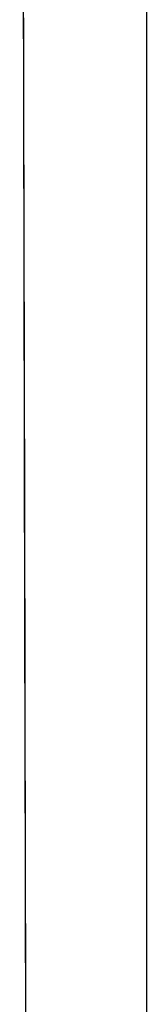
# Model space of a CAD drawing. Header units: metres. Extents: x 209848 to 209928, y 1182430 to 1182563.
# Tile 173 of 256: x 209852.8639 to 209852.9197, y 1182476.8805 to 1182477.313. Entities that reach past the tile are written whole.
import ezdxf

# ---------------------------------------------------------------- set-up
doc = ezdxf.new("R2010")
doc.units = ezdxf.units.M
doc.header["$MEASUREMENT"] = 0
doc.linetypes.add('DGN Style 2', pattern=[15.036391, 9.021834, -6.014556])
doc.layers.get('0').update_dxf_attribs({"color": 254})

# ---------------------------------------------------------------- blocks, each defined once
blk = doc.blocks.new('*U2')
at = {"color": 40, "linetype": 'Continuous'}
for p, q in [((1.575, -21.74085), (1.575, -21.83936)), ((1.575, -21.83936), (1.575, -21.93787)), ((1.575, -21.93787), (1.575, -22.03633)), ((1.575, -22.03633), (1.575, -22.13478)), ((1.575, -22.13478), (1.575, -22.23317))]:
    blk.add_line(p, q, dxfattribs=at)
blk = doc.blocks.new('*U3')
at = {"color": 40, "linetype": 'Continuous'}
for p, q in [((1.575, -21.65556), (1.575, -21.7545)), ((1.575, -21.7545), (1.575, -21.85343)), ((1.575, -21.85343), (1.575, -21.95237)), ((1.575, -21.95237), (1.575, -22.05129)), ((1.575, -22.05129), (1.575, -22.15022)), ((1.575, -22.15022), (1.575, -22.24914))]:
    blk.add_line(p, q, dxfattribs=at)
blk = doc.blocks.new('*U4')
at = {"color": 40, "linetype": 'Continuous'}
for p, q in [((1.575, -21.68071), (1.575, -21.77921)), ((1.575, -21.77921), (1.575, -21.87782)), ((1.575, -21.87782), (1.575, -21.97626)), ((1.575, -21.97626), (1.575, -22.07485)), ((1.575, -22.07485), (1.575, -22.17324)), ((1.575, -22.17324), (1.575, -22.27181))]:
    blk.add_line(p, q, dxfattribs=at)
blk = doc.blocks.new('*U5')
at = {"color": 40, "linetype": 'Continuous'}
for p, q in [((1.575, -21.67077), (1.575, -21.77005)), ((1.575, -21.77005), (1.575, -21.86938)), ((1.575, -21.86938), (1.575, -21.96874)), ((1.575, -21.96874), (1.575, -22.06815)), ((1.575, -22.06815), (1.575, -22.16761)), ((1.575, -22.16761), (1.575, -22.26711))]:
    blk.add_line(p, q, dxfattribs=at)
blk = doc.blocks.new('*U6')
at = {"color": 40, "linetype": 'Continuous'}
for p, q in [((1.575, -21.7083), (1.575, -21.81018)), ((1.575, -21.81018), (1.575, -21.91207)), ((1.575, -21.91207), (1.575, -22.01395)), ((1.575, -22.01395), (1.575, -22.11583)), ((1.575, -22.11583), (1.575, -22.21771))]:
    blk.add_line(p, q, dxfattribs=at)
blk = doc.blocks.new('*U7')
at = {"color": 40, "linetype": 'Continuous'}
for p, q in [((1.575, -21.74163), (1.575, -21.84084)), ((1.575, -21.84084), (1.575, -21.94005)), ((1.575, -21.94005), (1.575, -22.03923)), ((1.575, -22.03923), (1.575, -22.13841)), ((1.575, -22.13841), (1.575, -22.23757))]:
    blk.add_line(p, q, dxfattribs=at)
blk = doc.blocks.new('*U8')
at = {"color": 40, "linetype": 'Continuous'}
for p, q in [((1.575, -21.70037), (1.575, -21.80518)), ((1.575, -21.80518), (1.575, -21.90999)), ((1.575, -21.90999), (1.575, -22.01499)), ((1.575, -22.01499), (1.575, -22.11998)), ((1.575, -22.11998), (1.575, -22.22512))]:
    blk.add_line(p, q, dxfattribs=at)
blk = doc.blocks.new('*U9')
at = {"color": 40, "linetype": 'Continuous'}
for p, q in [((1.575, -21.67867), (1.575, -21.7805)), ((1.575, -21.7805), (1.575, -21.88234)), ((1.575, -21.88234), (1.575, -21.98418)), ((1.575, -21.98418), (1.575, -22.08601)), ((1.575, -22.08601), (1.575, -22.18786))]:
    blk.add_line(p, q, dxfattribs=at)
blk = doc.blocks.new('ATTEMP')
at = {"color": 5, "linetype": 'Continuous', "flags": 128}
for points in [[(-6.98638, -24.84425), (-6.98647, -24.59893), (-6.98659, -24.35494), (-6.98673, -24.11232), (-6.98691, -23.87111), (-6.98712, -23.63135), (-6.98736, -23.39308), (-6.98765, -23.15631), (-6.98797, -22.91914), (-6.98835, -22.68104), (-6.98877, -22.44212), (-6.98923, -22.20248), (-6.98975, -21.9622), (-6.9903, -21.72135), (-6.9909, -21.48001), (-6.99153, -21.23823)], [(-6.98638, -24.84734), (-6.98647, -24.60228), (-6.98659, -24.35855), (-6.98673, -24.11618), (-6.9869, -23.87523), (-6.98711, -23.63572), (-6.98736, -23.39769), (-6.98764, -23.16117), (-6.98796, -22.9262), (-6.98833, -22.69279), (-6.98873, -22.46098), (-6.98918, -22.23077), (-6.98967, -22.00221), (-6.99019, -21.77529), (-6.99076, -21.55005), (-6.99135, -21.3265), (-6.99198, -21.10465)], [(-6.98638, -24.85196), (-6.98647, -24.60729), (-6.98658, -24.36395), (-6.98673, -24.12197), (-6.9869, -23.88139), (-6.98711, -23.64225), (-6.98735, -23.40459), (-6.98763, -23.16843), (-6.98795, -22.93381), (-6.98831, -22.70074), (-6.98872, -22.46927), (-6.98916, -22.2394), (-6.98965, -22.01116), (-6.99017, -21.78457), (-6.99073, -21.55964), (-6.99132, -21.3364), (-6.99195, -21.11485)], [(-6.98638, -24.84866), (-6.98647, -24.60371), (-6.98658, -24.36009), (-6.98673, -24.11784), (-6.9869, -23.87699), (-6.98711, -23.63759), (-6.98735, -23.39966), (-6.98764, -23.16325), (-6.98796, -22.92838), (-6.98832, -22.69507), (-6.98873, -22.46335), (-6.98918, -22.23324), (-6.98966, -22.00477), (-6.99019, -21.77795), (-6.99075, -21.55279), (-6.99134, -21.32933), (-6.99197, -21.10757)], [(-6.98638, -24.84939), (-6.98647, -24.60451), (-6.98658, -24.36095), (-6.98673, -24.11876), (-6.9869, -23.87797), (-6.98711, -23.63862), (-6.98735, -23.40076), (-6.98764, -23.1644), (-6.98796, -22.92958), (-6.98832, -22.69633), (-6.98873, -22.46466), (-6.98917, -22.23461), (-6.98966, -22.00619), (-6.99018, -21.77942), (-6.99074, -21.55432), (-6.99134, -21.3309), (-6.99196, -21.10919)], [(-6.98638, -24.85196), (-6.98647, -24.60729), (-6.98658, -24.36395), (-6.98673, -24.12197), (-6.9869, -23.88139), (-6.98711, -23.64225), (-6.98735, -23.40459), (-6.98763, -23.16843), (-6.98795, -22.93381), (-6.98831, -22.70074), (-6.98872, -22.46927), (-6.98916, -22.2394), (-6.98965, -22.01116), (-6.99017, -21.78457), (-6.99073, -21.55964), (-6.99132, -21.3364), (-6.99195, -21.11485)], [(-6.98638, -24.85042), (-6.98647, -24.60563), (-6.98658, -24.36215), (-6.98673, -24.12004), (-6.9869, -23.87934), (-6.98711, -23.64007), (-6.98735, -23.40229), (-6.98763, -23.16601), (-6.98796, -22.93127), (-6.98832, -22.6981), (-6.98872, -22.46651), (-6.98917, -22.23653), (-6.98965, -22.00818), (-6.99018, -21.78148), (-6.99074, -21.55645), (-6.99133, -21.3331), (-6.99196, -21.11146)], [(-6.98638, -24.85196), (-6.98647, -24.60729), (-6.98658, -24.36395), (-6.98673, -24.12197), (-6.9869, -23.88139), (-6.98711, -23.64225), (-6.98735, -23.40459), (-6.98763, -23.16843), (-6.98795, -22.93381), (-6.98831, -22.70074), (-6.98872, -22.46927), (-6.98916, -22.2394), (-6.98965, -22.01116), (-6.99017, -21.78457), (-6.99073, -21.55964), (-6.99132, -21.3364), (-6.99195, -21.11485)]]:
    blk.add_lwpolyline(points, dxfattribs=at)
at = {"color": 3, "linetype": 'Continuous'}
for name in ['*U9', '*U8', '*U7', '*U6', '*U4', '*U5', '*U3', '*U2']:
    blk.add_blockref(name, (-8.51117, 0), dxfattribs=at)

msp = doc.modelspace()

# ---------------------------------------------------------------- block references
at = {"color": 1, "linetype": 'DGN Style 2'}
msp.add_blockref('ATTEMP', (209859.85591, 1182499.06107), dxfattribs=at)

doc.saveas('drawing.dxf')
